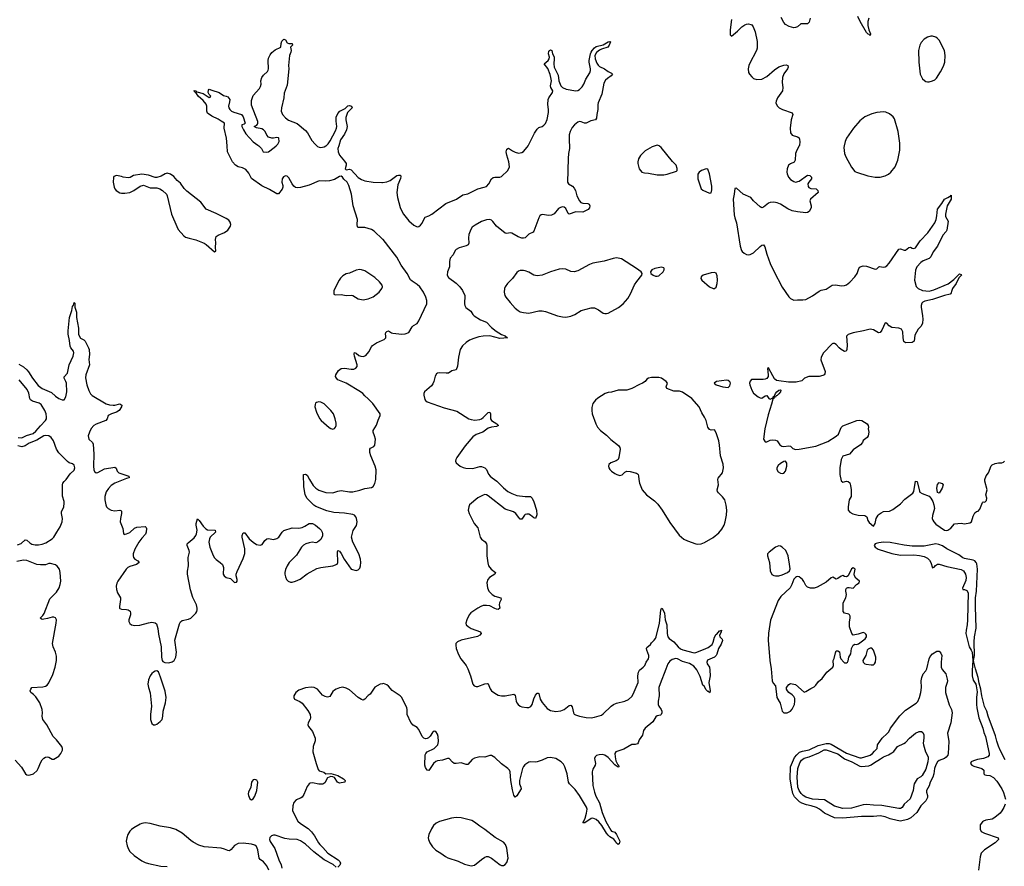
# Model space of a CAD drawing. Header units: inches. Extents: x 1682510 to 1839368, y 640758 to 791543.
# Tile 83 of 186: x 1745706 to 1757360, y 731474 to 741493. Entities that reach past the tile are written whole.
import ezdxf

# ---------------------------------------------------------------- set-up
doc = ezdxf.new("R2010")
doc.units = ezdxf.units.IN
doc.header["$MEASUREMENT"] = 0
for name, color, linetype in [('B7743', 7, 'Continuous'), ('B7744', 7, 'Continuous'), ('B7753', 7, 'Continuous'), ('B7754', 7, 'Continuous')]:
    doc.layers.add(name, color=color, linetype=linetype)

msp = doc.modelspace()

# ---------------------------------------------------------------- linework, layer by layer
at = {"layer": 'B7743', "color": 6, "elevation": 600}
for points in [[(1750000, 738897), (1749902, 738990), (1749870, 739012), (1749790, 739032), (1749712, 739032), (1749702, 739042), (1749698, 739070), (1749702, 739130), (1749654, 739290), (1749632, 739428), (1749602, 739530), (1749581, 739570), (1749544, 739604), (1749526, 739630), (1749510, 739643), (1749490, 739639), (1749430, 739603), (1749372, 739588), (1749324, 739584), (1749250, 739587), (1749130, 739533), (1749030, 739506), (1748990, 739502), (1748970, 739508), (1748950, 739523), (1748930, 739550), (1748890, 739621), (1748870, 739640), (1748850, 739644), (1748828, 739632), (1748812, 739608), (1748807, 739570), (1748820, 739530), (1748821, 739510), (1748811, 739489), (1748768, 739432), (1748750, 739432), (1748662, 739482), (1748570, 739526), (1748450, 739614), (1748418, 739678), (1748382, 739722), (1748341, 739741), (1748290, 739751), (1748259, 739770), (1748224, 739810), (1748167, 739930), (1748162, 740000)], [(1748535, 740000), (1748567, 739970), (1748588, 739928), (1748624, 739924), (1748650, 739931), (1748719, 739981), (1748740, 740000)], [(1749223, 740000), (1749230, 739993), (1749250, 739983), (1749270, 739980), (1749310, 739990), (1749329, 740000)], [(1749482, 740000), (1749472, 739970), (1749476, 739930), (1749491, 739891), (1749550, 739819), (1749568, 739790), (1749571, 739770), (1749559, 739730), (1749563, 739723), (1749570, 739715), (1749610, 739723), (1749630, 739715), (1749710, 739627), (1749750, 739600), (1749790, 739586), (1749889, 739569), (1749990, 739566), (1750000, 739567)], [(1745696, 737416), (1745750, 737384), (1745790, 737350), (1745810, 737326), (1745858, 737250), (1745924, 737164), (1745970, 737130), (1746081, 737081), (1746130, 737038), (1746170, 737011), (1746210, 736994), (1746230, 736996), (1746250, 737028), (1746265, 737090), (1746259, 737190), (1746253, 737210), (1746231, 737250), (1746233, 737267), (1746272, 737310), (1746293, 737407), (1746339, 737510), (1746348, 737550), (1746343, 737570), (1746312, 737610), (1746304, 737630), (1746297, 737697), (1746280, 737770), (1746279, 737810), (1746295, 737970), (1746321, 738050), (1746330, 738099), (1746344, 738116), (1746350, 738145), (1746357, 738137), (1746360, 738090), (1746379, 738030), (1746377, 737970), (1746403, 737843), (1746403, 737770), (1746408, 737750), (1746426, 737726), (1746464, 737704), (1746479, 737690), (1746521, 737610), (1746527, 737590), (1746533, 737530), (1746525, 737470), (1746530, 737410), (1746490, 737290), (1746486, 737254), (1746499, 737170), (1746524, 737104), (1746544, 737064), (1746564, 737044), (1746729, 736949), (1746770, 736935), (1746810, 736930), (1746830, 736931), (1746890, 736947), (1746913, 736930), (1746912, 736910), (1746884, 736870), (1746851, 736849), (1746794, 736830), (1746754, 736810), (1746740, 736770), (1746724, 736750), (1746610, 736705), (1746584, 736690), (1746550, 736654), (1746530, 736611), (1746518, 736570), (1746519, 736550), (1746525, 736530), (1746566, 736490), (1746574, 736470), (1746583, 736350), (1746578, 736210), (1746584, 736164), (1746590, 736148), (1746610, 736132), (1746630, 736134), (1746710, 736179), (1746830, 736198), (1746846, 736186), (1746858, 736150), (1746878, 736130), (1746998, 736090), (1747003, 736070), (1746970, 736062), (1746830, 736010), (1746790, 735980), (1746756, 735944), (1746730, 735905), (1746714, 735850), (1746713, 735810), (1746725, 735750), (1746735, 735730), (1746752, 735710), (1746790, 735687), (1746830, 735679), (1746890, 735687), (1746903, 735683), (1746910, 735676), (1746911, 735650), (1746897, 735590), (1746894, 735550), (1746925, 735470), (1746934, 735414), (1746942, 735402), (1746968, 735408), (1747010, 735426), (1747066, 735474), (1747093, 735487), (1747190, 735495), (1747203, 735483), (1747206, 735470), (1747203, 735430), (1747194, 735406), (1747150, 735358), (1747116, 735310), (1747070, 735226), (1747050, 735170), (1747048, 735150), (1747054, 735130), (1747070, 735110), (1747104, 735090), (1747118, 735070), (1747090, 735046), (1747010, 735022), (1746985, 735010), (1746967, 734990), (1746869, 734850), (1746856, 734824), (1746847, 734790), (1746850, 734750), (1746865, 734710), (1746897, 734650), (1746900, 734630), (1746886, 734550), (1746887, 734530), (1746890, 734523), (1746910, 734516), (1746970, 734515), (1746990, 734508), (1747012, 734492), (1747019, 734470), (1747019, 734450), (1746998, 734390), (1746999, 734370), (1747010, 734349), (1747030, 734333), (1747070, 734325), (1747127, 734327), (1747230, 734357), (1747270, 734362), (1747310, 734356), (1747324, 734344), (1747342, 734290), (1747350, 734222), (1747380, 734070), (1747383, 733950), (1747391, 733911), (1747398, 733898), (1747424, 733884), (1747470, 733883), (1747510, 733892), (1747534, 733910), (1747553, 733950), (1747560, 734010), (1747541, 734150), (1747596, 734344), (1747610, 734368), (1747630, 734383), (1747702, 734398), (1747730, 734410), (1747789, 734471), (1747801, 734490), (1747806, 734510), (1747808, 734530), (1747799, 734570), (1747756, 734656), (1747727, 734747), (1747691, 734930), (1747692, 734968), (1747704, 735030), (1747699, 735130), (1747714, 735190), (1747711, 735210), (1747687, 735270), (1747689, 735290), (1747698, 735302), (1747770, 735362), (1747790, 735390), (1747798, 735410), (1747808, 735450), (1747795, 735510), (1747795, 735530), (1747810, 735588), (1747830, 735567), (1747878, 735498), (1747910, 735466), (1747930, 735456), (1748019, 735450), (1748022, 735430), (1747962, 735370), (1747951, 735350), (1747944, 735310), (1747955, 735250), (1747994, 735154), (1748010, 735126), (1748030, 735104), (1748080, 735070), (1748105, 735045), (1748116, 735010), (1748114, 734930), (1748124, 734910), (1748150, 734890), (1748199, 734879), (1748250, 734833), (1748270, 734837), (1748278, 734850), (1748280, 734870), (1748269, 734910), (1748269, 734930), (1748278, 734962), (1748350, 735116), (1748370, 735175), (1748371, 735230), (1748339, 735370), (1748339, 735390), (1748350, 735419), (1748370, 735420), (1748422, 735350), (1748470, 735308), (1748510, 735284), (1748550, 735275), (1748576, 735284), (1748606, 735330), (1748630, 735348), (1748650, 735352), (1748710, 735341), (1748750, 735352), (1748774, 735370), (1748811, 735429), (1748832, 735448), (1748930, 735478), (1749010, 735477), (1749050, 735483), (1749082, 735498), (1749130, 735532), (1749173, 735530), (1749206, 735510), (1749255, 735470), (1749275, 735450), (1749285, 735430), (1749290, 735410), (1749290, 735384), (1749270, 735341), (1749230, 735308), (1749210, 735302), (1749168, 735308), (1749130, 735304), (1749092, 735290), (1749066, 735274), (1749043, 735250), (1748982, 735158), (1748896, 735070), (1748870, 735028), (1748852, 734988), (1748842, 734950), (1748842, 734930), (1748850, 734898), (1748864, 734870), (1748882, 734850), (1748910, 734837), (1748930, 734837), (1748970, 734847), (1749027, 734873), (1749110, 734936), (1749222, 734998), (1749269, 735011), (1749412, 735030), (1749465, 735050), (1749470, 735070), (1749466, 735194), (1749470, 735211), (1749490, 735202), (1749510, 735175), (1749548, 735108), (1749630, 734991), (1749690, 734974), (1749710, 734981), (1749730, 735001), (1749741, 735030), (1749744, 735070), (1749740, 735110), (1749719, 735170), (1749648, 735308), (1749632, 735370), (1749653, 735447), (1749691, 735509), (1749698, 735550), (1749693, 735590), (1749684, 735610), (1749668, 735628), (1749650, 735636), (1749550, 735654), (1749422, 735662), (1749342, 735682), (1749210, 735731), (1749186, 735746), (1749110, 735826), (1749085, 735870), (1749067, 735970), (1749066, 736110), (1749090, 736116), (1749110, 736103), (1749137, 736050), (1749181, 735981), (1749210, 735949), (1749247, 735927), (1749330, 735897), (1749410, 735893), (1749470, 735914), (1749510, 735920), (1749610, 735904), (1749650, 735906), (1749733, 735927), (1749790, 735947), (1749870, 735957), (1749890, 735970), (1749910, 736005), (1749920, 736050), (1749924, 736164), (1749914, 736210), (1749860, 736330), (1749851, 736370), (1749848, 736410), (1749857, 736423), (1749899, 736441), (1749910, 736457), (1749915, 736530), (1749906, 736570), (1749889, 736610), (1749888, 736630), (1749927, 736693), (1749948, 736752), (1749974, 736810), (1749971, 736830), (1749887, 736950), (1749830, 737008), (1749790, 737041), (1749767, 737070), (1749741, 737090), (1749571, 737191), (1749473, 737233), (1749454, 737250), (1749443, 737270), (1749446, 737290), (1749478, 737342), (1749510, 737366), (1749550, 737369), (1749630, 737356), (1749661, 737359), (1749686, 737370), (1749699, 737390), (1749700, 737410), (1749668, 737510), (1749666, 737534), (1749670, 737555), (1749690, 737547), (1749720, 737520), (1749742, 737510), (1749772, 737508), (1749801, 737519), (1749839, 737561), (1749870, 737622), (1749883, 737637), (1749930, 737667), (1750000, 737700)], [(1745687, 736547), (1745730, 736543), (1745786, 736574), (1745864, 736596), (1745896, 736624), (1745950, 736687), (1746012, 736750), (1746021, 736770), (1746023, 736790), (1746017, 736830), (1746004, 736870), (1745959, 736939), (1745936, 736956), (1745857, 736977), (1745835, 736995), (1745826, 737010), (1745814, 737074), (1745795, 737115), (1745699, 737230)], [(1745681, 735279), (1745724, 735296), (1745770, 735339), (1745790, 735334), (1745824, 735304), (1745850, 735288), (1745890, 735278), (1745930, 735279), (1745970, 735288), (1746016, 735304), (1746091, 735349), (1746110, 735370), (1746144, 735430), (1746185, 735490), (1746209, 735551), (1746212, 735590), (1746199, 735650), (1746202, 735670), (1746228, 735730), (1746233, 735770), (1746232, 735790), (1746214, 735854), (1746211, 735890), (1746214, 735990), (1746218, 736010), (1746231, 736029), (1746257, 736050), (1746302, 736118), (1746350, 736163), (1746357, 736190), (1746350, 736220), (1746330, 736235), (1746290, 736250), (1746270, 736264), (1746167, 736367), (1746141, 736410), (1746105, 736510), (1746079, 736550), (1746051, 736570), (1746010, 736574), (1745990, 736569), (1745910, 736516), (1745819, 736481), (1745770, 736449), (1745730, 736440), (1745683, 736450)], [(1745652, 732730), (1745728, 732648), (1745776, 732570), (1745790, 732558), (1745810, 732553), (1745830, 732555), (1745870, 732570), (1745912, 732608), (1745926, 732630), (1745955, 732705), (1745970, 732732), (1745990, 732755), (1746010, 732766), (1746030, 732769), (1746050, 732764), (1746090, 732742), (1746110, 732743), (1746170, 732779), (1746194, 732810), (1746211, 732850), (1746211, 732870), (1746204, 732890), (1746141, 732970), (1746103, 733010), (1746026, 733150), (1745978, 733210), (1745972, 733250), (1745976, 733290), (1745973, 733330), (1745944, 733410), (1745898, 733478), (1745870, 733506), (1745836, 733530), (1745830, 733550), (1745836, 733570), (1745850, 733591), (1745981, 733599), (1746010, 733606), (1746030, 733618), (1746050, 733645), (1746097, 733743), (1746126, 733830), (1746140, 733910), (1746140, 733960), (1746129, 734009), (1746102, 734070), (1746094, 734110), (1746139, 734350), (1746142, 734390), (1746130, 734413), (1746110, 734424), (1746090, 734424), (1746035, 734405), (1745990, 734397), (1745970, 734396), (1745946, 734410), (1745978, 734442), (1745995, 734465), (1746061, 734639), (1746141, 734719), (1746172, 734768), (1746186, 734810), (1746191, 734850), (1746183, 734950), (1746175, 734990), (1746150, 735026), (1746130, 735040), (1746070, 735058), (1746050, 735059), (1746010, 735040), (1745950, 735040), (1745910, 735045), (1745790, 735094), (1745750, 735095), (1745670, 735081)], [(1750000, 733634), (1749972, 733628), (1749910, 733595), (1749853, 733510), (1749830, 733494), (1749790, 733450), (1749770, 733442), (1749750, 733447), (1749710, 733470), (1749610, 733562), (1749570, 733583), (1749530, 733592), (1749490, 733586), (1749450, 733572), (1749430, 733560), (1749410, 733541), (1749375, 733485), (1749350, 733477), (1749322, 733482), (1749290, 733498), (1749230, 733572), (1749190, 733590), (1749155, 733595), (1749090, 733587), (1749010, 733557), (1748975, 733530), (1748951, 733490), (1748949, 733470), (1748958, 733450), (1749023, 733423), (1749050, 733403), (1749117, 733317), (1749142, 733270), (1749148, 733232), (1749145, 733215), (1749121, 733170), (1749116, 733150), (1749122, 733130), (1749173, 733070), (1749203, 732990), (1749203, 732957), (1749181, 732890), (1749176, 732830), (1749213, 732690), (1749238, 732618), (1749250, 732604), (1749306, 732586), (1749330, 732570), (1749390, 732574), (1749470, 732550), (1749538, 732510), (1749559, 732490), (1749553, 732470), (1749490, 732459), (1749467, 732470), (1749430, 732524), (1749412, 732532), (1749390, 732535), (1749350, 732521), (1749318, 732462), (1749293, 732447), (1749246, 732446), (1749170, 732462), (1749143, 732457), (1749130, 732448), (1749110, 732420), (1749070, 732322), (1749050, 732291), (1749030, 732279), (1748979, 732261), (1748952, 732230), (1748937, 732190), (1748933, 732130), (1748999, 732010), (1749030, 731979), (1749120, 731920), (1749160, 731880), (1749194, 731834), (1749241, 731750), (1749257, 731730), (1749295, 731695), (1749354, 731630), (1749474, 731550), (1749496, 731530), (1749503, 731510), (1749500, 731500), (1749494, 731486), (1749470, 731462)], [(1748654, 731430), (1748630, 731479), (1748590, 731525), (1748553, 731553), (1748539, 731570), (1748523, 731670), (1748510, 731710), (1748490, 731724), (1748450, 731737), (1748350, 731746), (1748290, 731742), (1748250, 731722), (1748208, 731672), (1748190, 731656), (1748170, 731659), (1748130, 731678), (1748090, 731688), (1747890, 731703), (1747825, 731725), (1747758, 731758), (1747730, 731778), (1747630, 731868), (1747555, 731910), (1747490, 731930), (1747370, 731947), (1747250, 731980), (1747190, 731989), (1747150, 731980), (1747130, 731971), (1747055, 731930), (1747027, 731910), (1747008, 731890), (1746986, 731850), (1746972, 731810), (1746966, 731770), (1746976, 731716), (1746995, 731675), (1747011, 731651), (1747061, 731601), (1747150, 731537), (1747190, 731518), (1747230, 731506), (1747377, 731477), (1747450, 731473)], [(1749450, 731463), (1749416, 731496), (1749310, 731550), (1749187, 731647), (1749090, 731736), (1749030, 731774), (1748989, 731790), (1748895, 731795), (1748843, 731803), (1748730, 731841), (1748710, 731842), (1748686, 731834), (1748667, 731813), (1748664, 731790), (1748670, 731767), (1748725, 731685), (1748771, 731550), (1748802, 731490), (1748809, 731451)]]:
    msp.add_lwpolyline(points, dxfattribs=at)
at = {"layer": 'B7743', "color": 6}
for points, elevation in [([(1747450, 739675), (1747426, 739670), (1747379, 739641), (1747330, 739625), (1747310, 739625), (1747230, 739653), (1747150, 739667), (1747052, 739650), (1747013, 739627), (1746990, 739621), (1746930, 739630), (1746910, 739638), (1746851, 739649), (1746821, 739639), (1746814, 739626), (1746810, 739570), (1746822, 739510), (1746830, 739490), (1746846, 739470), (1746890, 739444), (1746910, 739439), (1746950, 739439), (1747010, 739449), (1747058, 739470), (1747130, 739524), (1747170, 739536), (1747250, 739502), (1747330, 739504), (1747366, 739490), (1747397, 739470), (1747442, 739430), (1747453, 739410), (1747503, 739190), (1747564, 739044), (1747583, 739010), (1747650, 738935), (1747670, 738921), (1747710, 738906), (1747790, 738888), (1747890, 738849), (1747914, 738834), (1748010, 738746), (1748028, 738752), (1748022, 738802), (1748026, 738854), (1748024, 738890), (1748032, 738928), (1748055, 738945), (1748130, 738973), (1748170, 739003), (1748199, 739050), (1748203, 739070), (1748197, 739097), (1748180, 739120), (1748150, 739140), (1748030, 739200), (1747911, 739251), (1747850, 739332), (1747683, 739463), (1747654, 739494), (1747610, 739559), (1747570, 739592), (1747530, 739638), (1747490, 739664)], 700), ([(1749730, 738535), (1749690, 738528), (1749610, 738495), (1749570, 738484), (1749530, 738462), (1749504, 738436), (1749486, 738410), (1749424, 738290), (1749422, 738250), (1749424, 738244), (1749438, 738238), (1749510, 738239), (1749570, 738231), (1749630, 738234), (1749650, 738228), (1749710, 738191), (1749730, 738184), (1749770, 738179), (1749830, 738188), (1749890, 738214), (1749962, 738270), (1749993, 738310), (1749999, 738330), (1749995, 738350), (1749965, 738390), (1749910, 738441), (1749790, 738520), (1749753, 738533)], 700), ([(1749247, 736970), (1749219, 736961), (1749207, 736953), (1749201, 736939), (1749199, 736910), (1749217, 736850), (1749253, 736773), (1749272, 736750), (1749370, 736668), (1749390, 736655), (1749410, 736649), (1749430, 736654), (1749443, 736670), (1749450, 736690), (1749450, 736717), (1749440, 736770), (1749418, 736830), (1749388, 736870), (1749310, 736948), (1749270, 736968)], 700), ([(1747330, 733789), (1747310, 733785), (1747290, 733773), (1747270, 733756), (1747250, 733729), (1747230, 733682), (1747223, 733630), (1747229, 733590), (1747248, 733528), (1747264, 733370), (1747253, 733270), (1747255, 733210), (1747270, 733164), (1747290, 733148), (1747310, 733148), (1747330, 733157), (1747370, 733187), (1747390, 733213), (1747399, 733250), (1747402, 733310), (1747433, 733410), (1747439, 733470), (1747427, 733547), (1747374, 733714), (1747350, 733775)], 600), ([(1748490, 732501), (1748470, 732498), (1748458, 732482), (1748451, 732469), (1748442, 732410), (1748413, 732350), (1748410, 732330), (1748414, 732310), (1748430, 732274), (1748450, 732260), (1748470, 732272), (1748490, 732302), (1748514, 732370), (1748525, 732470), (1748512, 732492)], 600)]:
    msp.add_lwpolyline(points, close=True, dxfattribs=dict(at, elevation=elevation))
at = {"layer": 'B7744', "color": 6, "elevation": 600}
for points in [[(1748740, 740000), (1748761, 740019), (1748775, 740050), (1748774, 740090), (1748770, 740095), (1748750, 740099), (1748710, 740092), (1748690, 740093), (1748650, 740104), (1748630, 740125), (1748610, 740170), (1748590, 740189), (1748570, 740200), (1748510, 740214), (1748482, 740230), (1748514, 740246), (1748522, 740258), (1748526, 740270), (1748524, 740290), (1748450, 740481), (1748450, 740538), (1748470, 740597), (1748542, 740678), (1748557, 740703), (1748562, 740730), (1748561, 740770), (1748570, 740808), (1748590, 740836), (1748639, 740881), (1748646, 740894), (1748649, 740911), (1748645, 741010), (1748650, 741036), (1748670, 741076), (1748690, 741103), (1748730, 741136), (1748798, 741170), (1748802, 741210), (1748810, 741238), (1748830, 741261), (1748850, 741256), (1748870, 741218), (1748890, 741211), (1748932, 741212), (1748934, 741190), (1748912, 741170), (1748917, 741130), (1748915, 741110), (1748900, 741070), (1748895, 741030), (1748887, 740950), (1748890, 740910), (1748870, 740718), (1748836, 740624), (1748830, 740568), (1748804, 740450), (1748801, 740410), (1748815, 740370), (1748852, 740332), (1748886, 740306), (1748990, 740263), (1749090, 740182), (1749113, 740153), (1749165, 740065), (1749201, 740021), (1749223, 740000)], [(1748162, 740000), (1748155, 740090), (1748126, 740210), (1748129, 740270), (1748090, 740291), (1748056, 740316), (1747980, 740350), (1747930, 740386), (1747921, 740410), (1747919, 740470), (1747914, 740494), (1747878, 740538), (1747818, 740590), (1747798, 740618), (1747781, 740630), (1747779, 740639), (1747765, 740650), (1747770, 740655), (1747790, 740651), (1747801, 740641), (1747879, 740619), (1747950, 740574), (1747962, 740578), (1747966, 740590), (1747948, 740608), (1747938, 740630), (1747940, 740660), (1747950, 740671), (1747978, 740658), (1748065, 740630), (1748117, 740597), (1748151, 740590), (1748170, 740580), (1748191, 740550), (1748190, 740522), (1748178, 740470), (1748182, 740450), (1748192, 740432), (1748212, 740412), (1748239, 740399), (1748330, 740372), (1748350, 740344), (1748373, 740267), (1748363, 740257), (1748333, 740247), (1748333, 740230), (1748353, 740190), (1748384, 740144), (1748470, 740048), (1748525, 740010), (1748535, 740000)], [(1749329, 740000), (1749336, 740004), (1749357, 740023), (1749382, 740058), (1749444, 740176), (1749457, 740210), (1749459, 740230), (1749450, 740294), (1749450, 740339), (1749470, 740383), (1749494, 740410), (1749556, 740444), (1749590, 740475), (1749610, 740477), (1749631, 740471), (1749639, 740450), (1749623, 740430), (1749604, 740416), (1749587, 740393), (1749564, 740336), (1749564, 740310), (1749580, 740230), (1749574, 740190), (1749550, 740139), (1749504, 740070), (1749482, 740000)]]:
    msp.add_lwpolyline(points, dxfattribs=at)
at = {"layer": 'B7753', "color": 6}
for points, elevation in [([(1752212, 740000), (1752215, 739970), (1752202, 739910), (1752196, 739850), (1752190, 739570), (1752202, 739550), (1752250, 739523), (1752270, 739500), (1752284, 739470), (1752301, 739410), (1752330, 739349), (1752349, 739329), (1752370, 739321), (1752430, 739316), (1752444, 739310), (1752453, 739290), (1752450, 739266), (1752433, 739247), (1752370, 739217), (1752290, 739219), (1752210, 739192), (1752198, 739198), (1752170, 739257), (1752150, 739275), (1752130, 739278), (1752108, 739272), (1752083, 739257), (1752030, 739197), (1752002, 739178), (1751970, 739174), (1751891, 739189), (1751877, 739183), (1751861, 739170), (1751849, 739150), (1751790, 738990), (1751782, 738978), (1751730, 738955), (1751690, 738913), (1751670, 738906), (1751650, 738908), (1751604, 738924), (1751530, 738965), (1751510, 738969), (1751470, 738963), (1751450, 738967), (1751351, 739051), (1751306, 739106), (1751290, 739119), (1751270, 739128), (1751230, 739125), (1751170, 739104), (1751097, 739063), (1751063, 739037), (1751044, 739010), (1751022, 738950), (1751018, 738910), (1751021, 738850), (1751014, 738830), (1750990, 738817), (1750907, 738793), (1750870, 738774), (1750859, 738761), (1750836, 738710), (1750801, 738670), (1750791, 738630), (1750791, 738570), (1750768, 738510), (1750766, 738470), (1750782, 738442), (1750870, 738377), (1750917, 738330), (1750946, 738290), (1750973, 738230), (1750972, 738130), (1750975, 738110), (1750987, 738087), (1751045, 738045), (1751070, 738004), (1751084, 737990), (1751161, 737941), (1751230, 737913), (1751290, 737850), (1751346, 737806), (1751408, 737768), (1751450, 737750), (1751479, 737730), (1751437, 737723), (1751390, 737721), (1751272, 737752), (1751193, 737747), (1751141, 737739), (1751079, 737721), (1751030, 737699), (1750990, 737674), (1750946, 737634), (1750918, 737590), (1750900, 737500), (1750889, 737391), (1750870, 737349), (1750822, 737338), (1750782, 737310), (1750752, 737308), (1750670, 737314), (1750651, 737309), (1750639, 737301), (1750624, 737276), (1750606, 737210), (1750595, 737185), (1750578, 737162), (1750498, 737090), (1750489, 737070), (1750488, 737050), (1750500, 737000), (1750510, 736985), (1750530, 736970), (1750730, 736898), (1750879, 736859), (1751021, 736770), (1751050, 736760), (1751094, 736754), (1751150, 736761), (1751170, 736770), (1751190, 736786), (1751250, 736845), (1751270, 736850), (1751279, 736830), (1751277, 736770), (1751288, 736750), (1751354, 736710), (1751371, 736689), (1751350, 736679), (1751290, 736672), (1751250, 736661), (1751187, 736613), (1751110, 736584), (1751070, 736558), (1750978, 736450), (1750880, 736310), (1750869, 736290), (1750865, 736270), (1750871, 736250), (1750919, 736210), (1750955, 736195), (1750987, 736187), (1751070, 736183), (1751150, 736205), (1751170, 736206), (1751210, 736191), (1751230, 736170), (1751256, 736116), (1751276, 736090), (1751297, 736070), (1751352, 736032), (1751430, 735953), (1751484, 735910), (1751530, 735884), (1751590, 735863), (1751690, 735850), (1751750, 735849), (1751770, 735829), (1751790, 735788), (1751823, 735690), (1751825, 735635), (1751810, 735591), (1751790, 735596), (1751750, 735631), (1751730, 735640), (1751710, 735643), (1751690, 735638), (1751681, 735630), (1751650, 735584), (1751630, 735584), (1751610, 735604), (1751576, 735650), (1751552, 735670), (1751450, 735700), (1751250, 735859), (1751230, 735871), (1751210, 735873), (1751190, 735868), (1751130, 735833), (1751030, 735750), (1751020, 735730), (1751015, 735690), (1751024, 735650), (1751084, 735530), (1751130, 735479), (1751154, 735370), (1751170, 735344), (1751214, 735314), (1751229, 735290), (1751233, 735270), (1751233, 735150), (1751246, 735066), (1751256, 735030), (1751286, 734990), (1751336, 734950), (1751329, 734930), (1751267, 734893), (1751247, 734870), (1751235, 734830), (1751241, 734770), (1751260, 734730), (1751297, 734690), (1751330, 734671), (1751399, 734650), (1751406, 734630), (1751385, 734590), (1751381, 734570), (1751390, 734530), (1751370, 734515), (1751350, 734517), (1751330, 734525), (1751270, 734556), (1751230, 734562), (1751190, 734560), (1751162, 734550), (1751128, 734530), (1751047, 734473), (1751026, 734450), (1750997, 734390), (1750986, 734350), (1750992, 734330), (1751012, 734310), (1751048, 734290), (1751160, 734250), (1751166, 734230), (1751153, 734210), (1751125, 734195), (1750930, 734150), (1750886, 734130), (1750869, 734110), (1750866, 734090), (1750872, 734050), (1750899, 733979), (1750926, 733930), (1750989, 733849), (1751010, 733812), (1751042, 733730), (1751070, 733631), (1751086, 733610), (1751110, 733601), (1751130, 733601), (1751210, 733634), (1751238, 733638), (1751252, 733632), (1751274, 733574), (1751290, 733551), (1751330, 733522), (1751370, 733500), (1751410, 733492), (1751450, 733493), (1751553, 733513), (1751570, 733499), (1751583, 733430), (1751590, 733410), (1751607, 733387), (1751630, 733370), (1751650, 733363), (1751710, 733353), (1751730, 733354), (1751754, 733366), (1751770, 733389), (1751790, 733454), (1751810, 733500), (1751830, 733524), (1751843, 733523), (1751850, 733519), (1751867, 733450), (1751891, 733411), (1751950, 733342), (1751990, 733317), (1752050, 733305), (1752110, 733312), (1752150, 733331), (1752210, 733378), (1752230, 733382), (1752243, 733363), (1752259, 733290), (1752270, 733274), (1752285, 733265), (1752330, 733249), (1752410, 733235), (1752470, 733232), (1752510, 733237), (1752590, 733264), (1752610, 733277), (1752706, 733370), (1752732, 733390), (1752770, 733406), (1752870, 733429), (1752910, 733448), (1752950, 733483), (1752968, 733510), (1753025, 733650), (1753020, 733730), (1753028, 733772), (1753043, 733797), (1753086, 733830), (1753103, 733850), (1753122, 733890), (1753150, 733930), (1753154, 733950), (1753151, 733970), (1753127, 734030), (1753126, 734050), (1753130, 734063), (1753170, 734100), (1753182, 734118), (1753215, 734150), (1753231, 734169), (1753238, 734190), (1753279, 734350), (1753294, 734506), (1753300, 734520), (1753310, 734527), (1753337, 734470), (1753344, 734390), (1753365, 734330), (1753368, 734228), (1753376, 734190), (1753393, 734170), (1753450, 734130), (1753501, 734070), (1753528, 734048), (1753554, 734034), (1753690, 734001), (1753710, 734004), (1753801, 734039), (1753855, 734065), (1753902, 734098), (1753914, 734126), (1753930, 734185), (1753950, 734220), (1753957, 734223), (1753990, 734262), (1753998, 734262), (1754011, 734270), (1754010, 734244), (1753990, 734210), (1753993, 734190), (1754021, 734161), (1754026, 734146), (1754010, 734103), (1753976, 734050), (1753956, 733984), (1753949, 733970), (1753929, 733950), (1753848, 733912), (1753837, 733890), (1753842, 733870), (1753869, 733830), (1753876, 733796), (1753878, 733730), (1753863, 733650), (1753879, 733550), (1753876, 733530), (1753870, 733528), (1753861, 733541), (1753850, 733544), (1753830, 733564), (1753807, 733607), (1753790, 733619), (1753761, 733721), (1753721, 733801), (1753684, 733844), (1753633, 733873), (1753550, 733896), (1753490, 733930), (1753470, 733934), (1753430, 733922), (1753400, 733900), (1753376, 733870), (1753355, 733805), (1753285, 733635), (1753272, 733590), (1753274, 733490), (1753263, 733430), (1753263, 733390), (1753269, 733369), (1753298, 733330), (1753305, 733310), (1753306, 733290), (1753300, 733270), (1753290, 733262), (1753250, 733254), (1753236, 733244), (1753198, 733182), (1753109, 733110), (1753090, 733080), (1753076, 733024), (1753037, 732970), (1753026, 732934), (1753017, 732923), (1752990, 732916), (1752950, 732915), (1752858, 732862), (1752762, 732830), (1752751, 732810), (1752753, 732770), (1752763, 732723), (1752782, 732682), (1752794, 732670), (1752796, 732650), (1752790, 732649), (1752778, 732658), (1752770, 732659), (1752750, 732675), (1752670, 732762), (1752630, 732790), (1752604, 732796), (1752565, 732795), (1752534, 732786), (1752516, 732770), (1752511, 732750), (1752519, 732690), (1752517, 732670), (1752490, 732624), (1752481, 732590), (1752491, 732430), (1752509, 732350), (1752525, 732305), (1752570, 732224), (1752599, 732110), (1752643, 732003), (1752702, 731902), (1752711, 731891), (1752750, 731877), (1752769, 731850), (1752807, 731770), (1752800, 731740), (1752790, 731730), (1752770, 731749), (1752763, 731763), (1752736, 731796), (1752690, 731824), (1752670, 731843), (1752650, 731866), (1752596, 731956), (1752560, 732000), (1752528, 732028), (1752490, 732042), (1752470, 732040), (1752396, 731990), (1752387, 731987), (1752369, 731989), (1752379, 732001), (1752397, 732043), (1752416, 732104), (1752421, 732150), (1752415, 732175), (1752333, 732313), (1752281, 732381), (1752212, 732450), (1752201, 732470), (1752187, 732567), (1752158, 732650), (1752142, 732682), (1752115, 732710), (1752050, 732748), (1751990, 732761), (1751950, 732757), (1751890, 732729), (1751830, 732709), (1751810, 732705), (1751750, 732712), (1751730, 732706), (1751685, 732675), (1751670, 732656), (1751658, 732630), (1751623, 732490), (1751623, 732450), (1751638, 732410), (1751640, 732390), (1751612, 732348), (1751590, 732307), (1751570, 732291), (1751555, 732315), (1751540, 732380), (1751519, 732490), (1751509, 732590), (1751502, 732610), (1751484, 732630), (1751407, 732687), (1751330, 732760), (1751290, 732786), (1751270, 732785), (1751210, 732764), (1751150, 732768), (1751088, 732752), (1751062, 732738), (1751010, 732679), (1750990, 732678), (1750930, 732699), (1750870, 732690), (1750850, 732692), (1750830, 732707), (1750790, 732748), (1750770, 732750), (1750710, 732729), (1750650, 732721), (1750630, 732714), (1750602, 732690), (1750550, 732608), (1750530, 732613), (1750510, 732642), (1750499, 732670), (1750505, 732795), (1750511, 732810), (1750530, 732828), (1750610, 732867), (1750654, 732910), (1750664, 732950), (1750658, 733010), (1750650, 733037), (1750630, 733068), (1750610, 733072), (1750590, 733056), (1750565, 733015), (1750546, 732994), (1750530, 732986), (1750510, 732984), (1750490, 732991), (1750470, 733011), (1750430, 733094), (1750410, 733115), (1750363, 733143), (1750336, 733176), (1750290, 733270), (1750293, 733330), (1750288, 733350), (1750230, 733471), (1750210, 733490), (1750115, 733555), (1750070, 733605), (1750050, 733621), (1750010, 733636), (1750000, 733634)], 600), ([(1750000, 739567), (1750050, 739573), (1750090, 739590), (1750170, 739648), (1750190, 739655), (1750212, 739652), (1750216, 739636), (1750213, 739613), (1750183, 739537), (1750171, 739450), (1750179, 739390), (1750210, 739270), (1750227, 739227), (1750249, 739190), (1750310, 739114), (1750370, 739060), (1750410, 739041), (1750430, 739044), (1750450, 739060), (1750470, 739086), (1750488, 739130), (1750505, 739155), (1750550, 739170), (1750585, 739190), (1750750, 739319), (1750876, 739370), (1750950, 739419), (1751010, 739432), (1751130, 739491), (1751204, 739510), (1751230, 739521), (1751258, 739550), (1751290, 739608), (1751310, 739624), (1751330, 739630), (1751390, 739628), (1751410, 739638), (1751484, 739710), (1751504, 739750), (1751495, 739810), (1751470, 739890), (1751465, 739930), (1751470, 739960), (1751490, 739973), (1751540, 739940), (1751570, 739926), (1751610, 739915), (1751650, 739923), (1751670, 739935), (1751714, 739986), (1751722, 740000)], 600), ([(1753226, 740000), (1753190, 739988), (1753110, 739943), (1753054, 739886), (1753030, 739845), (1753021, 739810), (1753021, 739790), (1753037, 739730), (1753070, 739690), (1753101, 739681), (1753150, 739676), (1753250, 739657), (1753330, 739658), (1753370, 739666), (1753478, 739702), (1753488, 739710), (1753487, 739733), (1753475, 739770), (1753433, 739813), (1753299, 739979), (1753278, 739998), (1753273, 740000)], 700), ([(1754931, 740000), (1754903, 739950), (1754890, 739910), (1754883, 739830), (1754871, 739809), (1754830, 739789), (1754806, 739770), (1754790, 739730), (1754785, 739690), (1754788, 739670), (1754807, 739630), (1754830, 739602), (1754870, 739578), (1754890, 739572), (1754930, 739584), (1755030, 739654), (1755056, 739650), (1755079, 739630), (1755078, 739618), (1755077, 739610), (1755045, 739570), (1755036, 739550), (1755039, 739519), (1755047, 739507), (1755070, 739496), (1755131, 739490), (1755154, 739470), (1755157, 739450), (1755066, 739370), (1755058, 739350), (1755073, 739290), (1755072, 739270), (1755066, 739250), (1755050, 739225), (1755030, 739211), (1755010, 739207), (1754910, 739219), (1754850, 739233), (1754796, 739256), (1754710, 739311), (1754670, 739325), (1754630, 739332), (1754590, 739330), (1754570, 739322), (1754510, 739273), (1754490, 739268), (1754470, 739277), (1754391, 739350), (1754360, 739390), (1754268, 739428), (1754190, 739498), (1754170, 739495), (1754164, 739430), (1754151, 739369), (1754162, 739182), (1754169, 739149), (1754190, 739090), (1754233, 738813), (1754250, 738762), (1754258, 738750), (1754279, 738730), (1754310, 738715), (1754330, 738710), (1754350, 738714), (1754390, 738736), (1754471, 738810), (1754490, 738823), (1754510, 738828), (1754527, 738807), (1754550, 738720), (1754590, 738609), (1754630, 738516), (1754730, 738328), (1754810, 738214), (1754830, 738194), (1754870, 738173), (1754910, 738178), (1754976, 738176), (1755010, 738181), (1755090, 738224), (1755170, 738281), (1755190, 738291), (1755250, 738305), (1755321, 738350), (1755366, 738354), (1755430, 738342), (1755470, 738347), (1755490, 738355), (1755530, 738386), (1755590, 738451), (1755617, 738490), (1755639, 738550), (1755650, 738564), (1755666, 738574), (1755690, 738581), (1755730, 738578), (1755830, 738541), (1755850, 738544), (1755873, 738567), (1755888, 738572), (1755926, 738566), (1755950, 738569), (1755970, 738581), (1755998, 738610), (1756110, 738777), (1756130, 738781), (1756174, 738766), (1756190, 738767), (1756230, 738798), (1756250, 738801), (1756270, 738789), (1756290, 738785), (1756310, 738794), (1756364, 738876), (1756456, 738970), (1756536, 739090), (1756553, 739127), (1756562, 739170), (1756569, 739250), (1756621, 739319), (1756650, 739370), (1756693, 739387), (1756710, 739402), (1756718, 739402), (1756730, 739418), (1756730, 739370), (1756685, 739290), (1756665, 739190), (1756665, 739165), (1756694, 739110), (1756679, 739001), (1756670, 738986), (1756630, 738943), (1756568, 738812), (1756516, 738744), (1756490, 738686), (1756470, 738667), (1756401, 738639), (1756370, 738621), (1756326, 738570), (1756310, 738529), (1756295, 738410), (1756317, 738337), (1756341, 738310), (1756390, 738288), (1756470, 738282), (1756524, 738296), (1756694, 738366), (1756763, 738417), (1756830, 738485), (1756850, 738476), (1756853, 738470), (1756820, 738440), (1756791, 738370), (1756748, 738310), (1756737, 738290), (1756726, 738250), (1756717, 738243), (1756650, 738228), (1756510, 738183), (1756418, 738162), (1756395, 738150), (1756383, 738137), (1756374, 738110), (1756374, 738090), (1756391, 737990), (1756394, 737950), (1756390, 737900), (1756374, 737866), (1756341, 737830), (1756302, 737758), (1756291, 737690), (1756270, 737671), (1756190, 737668), (1756170, 737684), (1756161, 737730), (1756159, 737799), (1756144, 737830), (1756110, 737841), (1756030, 737851), (1755997, 737870), (1755970, 737903), (1755950, 737907), (1755910, 737819), (1755890, 737792), (1755870, 737789), (1755810, 737823), (1755770, 737831), (1755691, 737809), (1755570, 737787), (1755511, 737769), (1755493, 737747), (1755499, 737641), (1755496, 737590), (1755488, 737572), (1755470, 737568), (1755430, 737591), (1755404, 737610), (1755370, 737650), (1755350, 737662), (1755330, 737661), (1755324, 737656), (1755221, 737550), (1755190, 737498), (1755188, 737468), (1755239, 737330), (1755237, 737303), (1755229, 737291), (1755210, 737281), (1755169, 737271), (1755047, 737270), (1754996, 737250), (1754962, 737218), (1754895, 737205), (1754805, 737205), (1754690, 737218), (1754665, 737225), (1754641, 737241), (1754618, 737278), (1754568, 737372), (1754556, 737364), (1754564, 737290), (1754563, 737270), (1754550, 737248), (1754530, 737237), (1754506, 737234), (1754366, 737234), (1754350, 737215), (1754344, 737190), (1754346, 737170), (1754370, 737109), (1754390, 737075), (1754448, 737030), (1754470, 737019), (1754490, 737016), (1754530, 737041), (1754550, 737045), (1754572, 737010), (1754590, 737004), (1754618, 737018), (1754626, 737014), (1754622, 737022), (1754625, 737030), (1754638, 737042), (1754650, 737070), (1754666, 737090), (1754690, 737110), (1754710, 737114), (1754716, 737110), (1754712, 737090), (1754690, 737066), (1754670, 737046), (1754659, 737041), (1754650, 737027), (1754635, 737025), (1754631, 737010), (1754618, 737002), (1754605, 736945), (1754564, 736816), (1754526, 736650), (1754510, 736530), (1754530, 736496), (1754550, 736497), (1754590, 736519), (1754610, 736521), (1754650, 736516), (1754670, 736508), (1754703, 736463), (1754728, 736448), (1754750, 736442), (1754810, 736450), (1754827, 736447), (1754857, 736417), (1754887, 736407), (1754930, 736409), (1755128, 736448), (1755270, 736501), (1755370, 736563), (1755396, 736590), (1755430, 736667), (1755450, 736688), (1755614, 736750), (1755650, 736755), (1755675, 736750), (1755736, 736710), (1755747, 736690), (1755751, 736670), (1755747, 736650), (1755755, 736610), (1755750, 736568), (1755738, 736550), (1755690, 736515), (1755681, 736490), (1755659, 736461), (1755570, 736404), (1755528, 736352), (1755450, 736328), (1755430, 736289), (1755411, 736190), (1755412, 736112), (1755430, 736036), (1755450, 736020), (1755490, 736030), (1755510, 736028), (1755530, 736011), (1755539, 735979), (1755547, 735930), (1755548, 735870), (1755545, 735850), (1755522, 735810), (1755511, 735730), (1755511, 735690), (1755530, 735663), (1755565, 735645), (1755629, 735631), (1755710, 735627), (1755731, 735610), (1755746, 735566), (1755761, 735541), (1755810, 735498), (1755830, 735532), (1755844, 735590), (1755866, 735630), (1755878, 735642), (1755901, 735659), (1755929, 735671), (1756002, 735678), (1756042, 735698), (1756130, 735764), (1756182, 735818), (1756277, 735890), (1756288, 735910), (1756310, 736030), (1756330, 736026), (1756354, 735914), (1756361, 735901), (1756386, 735886), (1756470, 735855), (1756491, 735831), (1756513, 735793), (1756527, 735750), (1756532, 735710), (1756510, 735624), (1756507, 735590), (1756512, 735570), (1756524, 735550), (1756550, 735523), (1756650, 735451), (1756670, 735447), (1756690, 735453), (1756725, 735475), (1756770, 735527), (1756850, 735534), (1756890, 735526), (1756950, 735537), (1756971, 735550), (1756990, 735618), (1757010, 735656), (1757030, 735671), (1757050, 735678), (1757070, 735702), (1757101, 735779), (1757110, 735786), (1757130, 735782), (1757150, 735803), (1757153, 735830), (1757142, 735870), (1757157, 735930), (1757128, 736030), (1757128, 736050), (1757144, 736096), (1757174, 736130), (1757205, 736215), (1757215, 736225), (1757250, 736239), (1757290, 736247), (1757330, 736249), (1757350, 736255), (1757361, 736270)], 700), ([(1755465, 740000), (1755461, 739979), (1755467, 739910), (1755482, 739870), (1755550, 739748), (1755590, 739697), (1755610, 739687), (1755745, 739645), (1755830, 739628), (1755890, 739628), (1755950, 739644), (1755990, 739666), (1756016, 739690), (1756066, 739750), (1756100, 739830), (1756123, 739950), (1756124, 740000)], 800), ([(1750000, 737700), (1750021, 737710), (1750041, 737730), (1750041, 737750), (1750035, 737770), (1750040, 737790), (1750050, 737805), (1750070, 737812), (1750107, 737787), (1750122, 737782), (1750228, 737772), (1750270, 737774), (1750310, 737791), (1750350, 737859), (1750366, 737874), (1750410, 737898), (1750430, 737928), (1750523, 738130), (1750525, 738170), (1750513, 738210), (1750485, 738270), (1750443, 738330), (1750410, 738361), (1750350, 738397), (1750333, 738413), (1750290, 738489), (1750222, 738590), (1750170, 738683), (1750008, 738890), (1750000, 738897)], 600), ([(1757370, 732735), (1757310, 732849), (1757290, 732896), (1757270, 732955), (1757256, 733016), (1757170, 733251), (1757153, 733310), (1757127, 733367), (1757093, 733490), (1757082, 733570), (1757061, 733641), (1757050, 733710), (1757017, 733810), (1756997, 733890), (1756995, 733910), (1757008, 733970), (1757002, 734130), (1757008, 734190), (1757028, 734292), (1757017, 734550), (1757019, 734650), (1757029, 734730), (1757043, 734990), (1757034, 735054), (1757027, 735070), (1757010, 735090), (1756990, 735098), (1756890, 735117), (1756870, 735125), (1756821, 735161), (1756678, 735230), (1756627, 735267), (1756584, 735284), (1756550, 735290), (1756410, 735264), (1756270, 735264), (1756174, 735274), (1756010, 735305), (1755931, 735309), (1755876, 735304), (1755844, 735296), (1755831, 735289), (1755820, 735270), (1755830, 735250), (1755868, 735228), (1756030, 735176), (1756130, 735156), (1756290, 735160), (1756354, 735154), (1756410, 735141), (1756450, 735121), (1756476, 735096), (1756491, 735070), (1756510, 735007), (1756530, 735015), (1756547, 735033), (1756570, 735048), (1756590, 735050), (1756680, 735020), (1756850, 734986), (1756875, 734970), (1756901, 734930), (1756908, 734890), (1756904, 734856), (1756864, 734764), (1756869, 734749), (1756890, 734748), (1756917, 734737), (1756932, 734710), (1756922, 734390), (1756918, 734330), (1756907, 734270), (1756906, 734230), (1756942, 734070), (1756969, 734030), (1756978, 734010), (1756988, 733908), (1756979, 733790), (1756980, 733730), (1756990, 733677), (1757021, 733630), (1757028, 733610), (1757037, 733537), (1757030, 733470), (1757030, 733390), (1757034, 733350), (1757059, 733230), (1757105, 733110), (1757118, 733058), (1757136, 733010), (1757182, 732810), (1757182, 732790), (1757163, 732770), (1757114, 732750), (1757042, 732738), (1756996, 732724), (1756967, 732710), (1756961, 732690), (1756976, 732670), (1756998, 732658), (1757094, 732630), (1757118, 732610), (1757117, 732570), (1757130, 732557), (1757150, 732551), (1757190, 732549), (1757230, 732525), (1757270, 732480), (1757330, 732389), (1757350, 732349), (1757375, 732270)], 700), ([(1757370, 732211), (1757354, 732170), (1757332, 732130), (1757310, 732103), (1757248, 732050), (1757217, 732030), (1757141, 732019), (1757112, 732008), (1757100, 732000), (1757075, 731965), (1757072, 731912), (1757086, 731886), (1757126, 731866), (1757288, 731810), (1757289, 731790), (1757252, 731750), (1757126, 731670), (1757085, 731630), (1757074, 731586), (1757056, 731430)], 700)]:
    msp.add_lwpolyline(points, dxfattribs=dict(at, elevation=elevation))
for points, elevation in [([(1753830, 739730), (1753776, 739710), (1753747, 739690), (1753733, 739667), (1753733, 739610), (1753771, 739490), (1753790, 739475), (1753870, 739440), (1753890, 739445), (1753899, 739481), (1753897, 739523), (1753872, 739670), (1753850, 739723)], 700), ([(1752770, 738675), (1752730, 738667), (1752625, 738635), (1752490, 738612), (1752450, 738596), (1752310, 738521), (1752270, 738510), (1752230, 738514), (1752170, 738542), (1752130, 738546), (1752090, 738539), (1751990, 738510), (1751889, 738471), (1751830, 738463), (1751790, 738470), (1751730, 738504), (1751690, 738521), (1751670, 738525), (1751630, 738524), (1751610, 738517), (1751590, 738500), (1751540, 738430), (1751479, 738370), (1751451, 738330), (1751442, 738310), (1751438, 738270), (1751449, 738230), (1751461, 738210), (1751510, 738146), (1751570, 738080), (1751606, 738050), (1751630, 738037), (1751670, 738027), (1751730, 738022), (1751850, 738046), (1751890, 738048), (1751930, 738041), (1752070, 737990), (1752130, 737975), (1752170, 737972), (1752230, 737986), (1752275, 738005), (1752350, 738050), (1752470, 738085), (1752510, 738082), (1752558, 738058), (1752610, 738022), (1752630, 738015), (1752650, 738015), (1752670, 738021), (1752794, 738086), (1752850, 738130), (1752905, 738195), (1752936, 738250), (1752984, 738356), (1753010, 738396), (1753069, 738470), (1753074, 738490), (1753063, 738510), (1753008, 738550), (1752830, 738663)], 700), ([(1753304, 738564), (1753225, 738550), (1753187, 738533), (1753171, 738510), (1753176, 738490), (1753205, 738470), (1753230, 738459), (1753250, 738457), (1753270, 738462), (1753321, 738510), (1753334, 738534), (1753335, 738550), (1753330, 738558)], 700), ([(1753930, 738501), (1753890, 738498), (1753796, 738470), (1753771, 738450), (1753767, 738430), (1753779, 738410), (1753872, 738332), (1753912, 738312), (1753930, 738312), (1753950, 738328), (1753962, 738370), (1753965, 738410), (1753961, 738461), (1753950, 738492)], 700), ([(1753270, 737260), (1753183, 737257), (1753150, 737251), (1753130, 737237), (1753108, 737210), (1753078, 737190), (1753043, 737177), (1752950, 737128), (1752890, 737109), (1752790, 737107), (1752710, 737087), (1752670, 737082), (1752637, 737070), (1752550, 737016), (1752522, 736990), (1752491, 736950), (1752476, 736904), (1752476, 736870), (1752483, 736830), (1752523, 736710), (1752546, 736670), (1752581, 736630), (1752650, 736575), (1752703, 736523), (1752792, 736452), (1752807, 736430), (1752812, 736410), (1752799, 736310), (1752790, 736290), (1752767, 736273), (1752702, 736250), (1752679, 736230), (1752674, 736210), (1752679, 736190), (1752691, 736170), (1752710, 736150), (1752750, 736124), (1752775, 736110), (1752810, 736100), (1752835, 736105), (1752870, 736138), (1752891, 736149), (1752930, 736146), (1753006, 736126), (1753018, 736118), (1753026, 736110), (1753030, 736094), (1753032, 736050), (1753041, 736010), (1753072, 735930), (1753123, 735870), (1753219, 735799), (1753258, 735758), (1753309, 735690), (1753401, 735541), (1753513, 735393), (1753566, 735346), (1753610, 735324), (1753710, 735290), (1753730, 735286), (1753770, 735290), (1753810, 735306), (1753914, 735366), (1753979, 735421), (1754016, 735464), (1754044, 735510), (1754057, 735550), (1754071, 735630), (1754076, 735690), (1754069, 735749), (1754050, 735810), (1754026, 735846), (1753975, 735895), (1753966, 735910), (1753962, 735930), (1753977, 735990), (1753969, 736050), (1753973, 736067), (1754023, 736130), (1754035, 736190), (1754030, 736233), (1754000, 736330), (1753990, 736457), (1753980, 736510), (1753950, 736602), (1753930, 736639), (1753890, 736634), (1753870, 736644), (1753852, 736670), (1753831, 736750), (1753812, 736790), (1753779, 736839), (1753748, 736910), (1753662, 737010), (1753550, 737084), (1753516, 737096), (1753450, 737097), (1753367, 737127), (1753359, 737150), (1753372, 737190), (1753359, 737210), (1753303, 737250)], 700), ([(1754070, 737229), (1753952, 737210), (1753926, 737190), (1753951, 737170), (1754028, 737148), (1754090, 737141), (1754110, 737159), (1754118, 737190), (1754110, 737207), (1754090, 737225)], 700), ([(1754770, 736267), (1754750, 736264), (1754710, 736242), (1754684, 736216), (1754668, 736190), (1754667, 736170), (1754684, 736144), (1754710, 736127), (1754730, 736122), (1754750, 736127), (1754769, 736150), (1754785, 736210), (1754785, 736245)], 700), ([(1756590, 735888), (1756570, 735899), (1756562, 735950), (1756570, 735994), (1756590, 736017), (1756625, 736005), (1756634, 735990), (1756625, 735950)], 700), ([(1754690, 735265), (1754652, 735250), (1754576, 735190), (1754558, 735170), (1754555, 735150), (1754580, 735070), (1754590, 734970), (1754609, 734929), (1754630, 734915), (1754650, 734910), (1754690, 734912), (1754730, 734924), (1754795, 734950), (1754819, 734970), (1754824, 734996), (1754818, 735050), (1754801, 735150), (1754772, 735210), (1754732, 735252), (1754710, 735263)], 700), ([(1755570, 735008), (1755550, 734994), (1755510, 734913), (1755490, 734898), (1755470, 734902), (1755450, 734914), (1755430, 734909), (1755390, 734881), (1755370, 734873), (1755330, 734895), (1755310, 734889), (1755250, 734835), (1755143, 734777), (1755110, 734766), (1755067, 734767), (1755030, 734778), (1755010, 734796), (1754986, 734846), (1754970, 734869), (1754930, 734899), (1754910, 734904), (1754900, 734900), (1754887, 734893), (1754868, 734872), (1754846, 734810), (1754824, 734770), (1754714, 734666), (1754682, 734618), (1754592, 734388), (1754567, 734233), (1754565, 734150), (1754586, 733910), (1754601, 733810), (1754613, 733670), (1754622, 733642), (1754651, 733610), (1754668, 733470), (1754705, 733405), (1754729, 733310), (1754750, 733290), (1754790, 733290), (1754830, 733308), (1754850, 733334), (1754876, 733390), (1754881, 733430), (1754879, 733459), (1754870, 733483), (1754850, 733503), (1754809, 733530), (1754792, 733550), (1754783, 733570), (1754781, 733590), (1754810, 733626), (1754830, 733636), (1754890, 733625), (1754990, 733535), (1755010, 733541), (1755070, 733580), (1755110, 733598), (1755130, 733617), (1755161, 733659), (1755202, 733698), (1755259, 733770), (1755329, 733830), (1755338, 733850), (1755335, 733910), (1755346, 733934), (1755360, 734000), (1755370, 734022), (1755390, 734025), (1755410, 734011), (1755415, 733950), (1755423, 733930), (1755459, 733890), (1755470, 733883), (1755490, 733881), (1755502, 733890), (1755510, 733905), (1755521, 733950), (1755544, 733990), (1755551, 734050), (1755570, 734091), (1755590, 734101), (1755610, 734099), (1755634, 734106), (1755713, 734167), (1755728, 734190), (1755729, 734210), (1755721, 734221), (1755710, 734232), (1755690, 734239), (1755630, 734221), (1755570, 734210), (1755553, 734230), (1755527, 734307), (1755528, 734368), (1755536, 734410), (1755535, 734435), (1755529, 734449), (1755518, 734458), (1755469, 734470), (1755452, 734490), (1755454, 734590), (1755483, 734650), (1755492, 734690), (1755484, 734730), (1755484, 734750), (1755490, 734765), (1755507, 734773), (1755525, 734775), (1755570, 734765), (1755610, 734807), (1755642, 734830), (1755644, 734850), (1755602, 734882), (1755585, 734910), (1755582, 734930), (1755593, 734990)], 700), ([(1756130, 732010), (1756090, 732015), (1756010, 732036), (1755950, 732060), (1755890, 732071), (1755810, 732064), (1755670, 732064), (1755450, 732044), (1755350, 732048), (1755230, 732101), (1755171, 732151), (1755135, 732170), (1755073, 732190), (1755020, 732200), (1754962, 732222), (1754936, 732236), (1754916, 732256), (1754878, 732298), (1754857, 732337), (1754839, 732410), (1754826, 732510), (1754830, 732650), (1754878, 732762), (1754905, 732795), (1754937, 732823), (1754970, 732838), (1755050, 732854), (1755157, 732903), (1755250, 732927), (1755286, 732926), (1755310, 732918), (1755490, 732814), (1755650, 732757), (1755670, 732756), (1755750, 732782), (1755772, 732790), (1755801, 732810), (1755822, 732838), (1755856, 732870), (1755860, 732910), (1755912, 732990), (1755975, 733045), (1755993, 733067), (1756014, 733110), (1756124, 733256), (1756190, 733321), (1756316, 733404), (1756336, 733424), (1756357, 733470), (1756373, 733530), (1756378, 733590), (1756374, 733670), (1756382, 733710), (1756399, 733750), (1756431, 733789), (1756442, 733810), (1756469, 733931), (1756482, 733958), (1756510, 733989), (1756562, 734018), (1756590, 734019), (1756610, 733998), (1756619, 733970), (1756611, 733889), (1756612, 733830), (1756623, 733803), (1756668, 733750), (1756683, 733690), (1756686, 733670), (1756682, 733650), (1756664, 733590), (1756665, 733530), (1756706, 733386), (1756735, 733330), (1756743, 733290), (1756726, 733170), (1756689, 733050), (1756703, 732950), (1756696, 732810), (1756690, 732791), (1756670, 732764), (1756650, 732750), (1756590, 732726), (1756570, 732710), (1756550, 732676), (1756535, 732630), (1756525, 732570), (1756514, 732530), (1756482, 732470), (1756470, 732427), (1756440, 732370), (1756440, 732350), (1756452, 732310), (1756452, 732290), (1756431, 732250), (1756370, 732190), (1756325, 732110), (1756253, 732047), (1756213, 732027)], 600), ([(1755770, 734055), (1755750, 734043), (1755738, 734030), (1755719, 733970), (1755686, 733910), (1755689, 733890), (1755710, 733872), (1755726, 733866), (1755783, 733857), (1755810, 733860), (1755823, 733870), (1755834, 733890), (1755840, 733930), (1755838, 733950), (1755810, 734032), (1755790, 734054)], 700), ([(1756110, 732158), (1755910, 732195), (1755810, 732197), (1755730, 732206), (1755690, 732202), (1755550, 732160), (1755450, 732159), (1755350, 732186), (1755230, 732260), (1755090, 732270), (1755010, 732293), (1754978, 732310), (1754955, 732335), (1754930, 732370), (1754917, 732410), (1754908, 732530), (1754916, 732630), (1754940, 732700), (1754960, 732730), (1754990, 732754), (1755050, 732769), (1755163, 732817), (1755229, 732851), (1755250, 732851), (1755390, 732803), (1755470, 732747), (1755554, 732710), (1755650, 732659), (1755670, 732655), (1755756, 732664), (1755784, 732676), (1755810, 732696), (1755896, 732744), (1755930, 732771), (1755990, 732794), (1756030, 732817), (1756050, 732833), (1756096, 732890), (1756170, 732926), (1756190, 732940), (1756239, 732990), (1756309, 733050), (1756350, 733071), (1756378, 733070), (1756396, 733056), (1756406, 733030), (1756409, 732990), (1756400, 732930), (1756402, 732910), (1756427, 732827), (1756457, 732770), (1756460, 732750), (1756456, 732710), (1756430, 732623), (1756386, 732550), (1756370, 732532), (1756330, 732511), (1756293, 732450), (1756287, 732430), (1756281, 732370), (1756247, 732273), (1756176, 732210), (1756150, 732169), (1756130, 732159)], 500), ([(1750872, 732052), (1750817, 732043), (1750676, 732004), (1750636, 731984), (1750605, 731955), (1750581, 731919), (1750548, 731850), (1750540, 731810), (1750543, 731790), (1750559, 731750), (1750590, 731704), (1750630, 731665), (1750689, 731630), (1750744, 731590), (1750775, 731575), (1750895, 731535), (1750970, 731500), (1751050, 731481), (1751070, 731482), (1751090, 731489), (1751170, 731556), (1751210, 731583), (1751230, 731589), (1751250, 731588), (1751290, 731570), (1751392, 731492), (1751410, 731485), (1751430, 731485), (1751450, 731494), (1751470, 731517), (1751487, 731570), (1751472, 731690), (1751455, 731730), (1751430, 731758), (1751335, 731815), (1751212, 731910), (1751150, 731950), (1751090, 731998), (1751057, 732017), (1750930, 732049)], 700)]:
    msp.add_lwpolyline(points, close=True, dxfattribs=dict(at, elevation=elevation))
at = {"layer": 'B7754', "color": 6}
for points, elevation in [([(1754130, 741497), (1754114, 741374), (1754114, 741314), (1754130, 741297), (1754203, 741357), (1754254, 741410), (1754288, 741432), (1754310, 741441), (1754330, 741444), (1754358, 741438), (1754372, 741432), (1754389, 741409), (1754409, 741350), (1754435, 741235), (1754435, 741155), (1754427, 741130), (1754343, 740970), (1754334, 740950), (1754327, 740910), (1754333, 740870), (1754342, 740850), (1754370, 740815), (1754390, 740798), (1754430, 740785), (1754490, 740791), (1754550, 740821), (1754639, 740901), (1754690, 740937), (1754750, 740956), (1754777, 740957), (1754798, 740950), (1754802, 740930), (1754793, 740910), (1754749, 740851), (1754733, 740810), (1754729, 740750), (1754739, 740690), (1754734, 740650), (1754674, 740570), (1754658, 740530), (1754656, 740510), (1754672, 740472), (1754696, 740450), (1754734, 740430), (1754849, 740389), (1754855, 740370), (1754838, 740310), (1754825, 740210), (1754830, 740153), (1754850, 740127), (1754910, 740106), (1754930, 740094), (1754937, 740077), (1754939, 740050), (1754934, 740006), (1754931, 740000)], 700), ([(1755060, 741510), (1755050, 741464), (1755030, 741443), (1754950, 741446), (1754911, 741409), (1754890, 741400), (1754870, 741397), (1754814, 741414), (1754770, 741438), (1754750, 741460), (1754720, 741520)], 700), ([(1755755, 741510), (1755746, 741470), (1755744, 741424), (1755755, 741375), (1755774, 741326), (1755770, 741308), (1755759, 741319), (1755750, 741320), (1755730, 741341), (1755652, 741470), (1755624, 741530)], 700), ([(1751722, 740000), (1751799, 740150), (1751830, 740196), (1751850, 740216), (1751890, 740229), (1751910, 740243), (1751930, 740266), (1751948, 740312), (1751964, 740396), (1751964, 740430), (1751956, 740490), (1751962, 740550), (1751970, 740570), (1752013, 740630), (1752014, 740650), (1751991, 740691), (1751989, 740710), (1751999, 740770), (1751994, 740810), (1751983, 740843), (1751956, 740916), (1751913, 740970), (1751959, 741010), (1751972, 741030), (1751975, 741050), (1751966, 741090), (1751970, 741120), (1751977, 741130), (1751990, 741138), (1752003, 741130), (1752013, 741090), (1752030, 741053), (1752032, 741030), (1752026, 740970), (1752032, 740932), (1752078, 740838), (1752086, 740770), (1752111, 740711), (1752130, 740690), (1752173, 740670), (1752290, 740651), (1752310, 740655), (1752330, 740666), (1752362, 740698), (1752382, 740730), (1752408, 740790), (1752454, 740866), (1752462, 740890), (1752462, 740910), (1752446, 740990), (1752446, 741010), (1752463, 741090), (1752469, 741110), (1752482, 741130), (1752510, 741161), (1752530, 741175), (1752610, 741197), (1752670, 741233), (1752690, 741237), (1752697, 741230), (1752681, 741190), (1752665, 741170), (1752590, 741146), (1752567, 741133), (1752534, 741106), (1752512, 741070), (1752515, 741030), (1752538, 740978), (1752554, 740954), (1752570, 740938), (1752629, 740910), (1752670, 740879), (1752710, 740862), (1752723, 740850), (1752707, 740830), (1752661, 740799), (1752641, 740779), (1752619, 740741), (1752596, 740610), (1752553, 740510), (1752549, 740489), (1752550, 740430), (1752537, 740370), (1752534, 740326), (1752520, 740310), (1752465, 740295), (1752410, 740270), (1752390, 740270), (1752350, 740286), (1752331, 740289), (1752310, 740279), (1752272, 740248), (1752244, 740216), (1752220, 740170), (1752208, 740130), (1752208, 740052), (1752212, 740000)], 600), ([(1756124, 740000), (1756124, 740030), (1756103, 740170), (1756059, 740319), (1756044, 740344), (1756000, 740380), (1755958, 740398), (1755930, 740403), (1755850, 740396), (1755790, 740380), (1755710, 740343), (1755650, 740296), (1755573, 740210), (1755490, 740091), (1755474, 740050), (1755465, 740000)], 800), ([(1753273, 740000), (1753250, 740008), (1753226, 740000)], 700)]:
    msp.add_lwpolyline(points, dxfattribs=dict(at, elevation=elevation))
at = {"layer": 'B7754', "color": 6, "elevation": 800}
msp.add_lwpolyline([(1756490, 741300), (1756450, 741287), (1756410, 741262), (1756377, 741223), (1756359, 741190), (1756345, 741130), (1756348, 740992), (1756365, 740850), (1756390, 740795), (1756413, 740773), (1756430, 740762), (1756450, 740757), (1756470, 740757), (1756510, 740768), (1756538, 740782), (1756558, 740802), (1756605, 740875), (1756638, 740942), (1756655, 740990), (1756661, 741070), (1756650, 741130), (1756589, 741250), (1756570, 741272), (1756550, 741286), (1756510, 741300)], close=True, dxfattribs=at)

doc.saveas('drawing.dxf')
